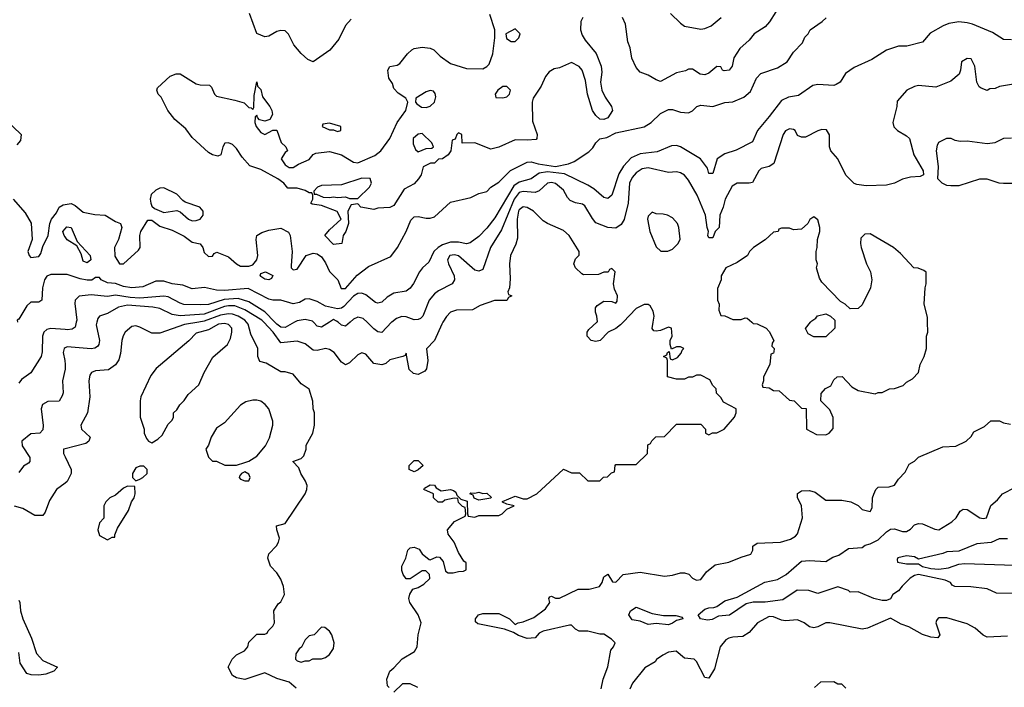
# Model space of a CAD drawing. Header units: inches. Extents: x 2380053 to 2584298, y 380219 to 546618.
# Tile 253 of 256: x 2449775 to 2454655, y 508190 to 511500. Entities that reach past the tile are written whole.
import ezdxf

# ---------------------------------------------------------------- set-up
doc = ezdxf.new("R2010")
doc.units = ezdxf.units.IN
doc.header["$MEASUREMENT"] = 0
for name, color, linetype in [('C4540', 7, 'Continuous'), ('C4541', 7, 'Continuous'), ('C4550', 7, 'Continuous'), ('C4551', 7, 'Continuous')]:
    doc.layers.add(name, color=color, linetype=linetype)

msp = doc.modelspace()

# ---------------------------------------------------------------- linework, layer by layer
at = {"layer": 'C4540', "color": 2}
for points, elevation in [([(2450000, 509963.7), (2449930, 509969.6), (2449910, 509963.7), (2449894, 509950), (2449888, 509930), (2449887.1, 509852.9), (2449881, 509830), (2449830.5, 509749.5), (2449783.5, 509716.5), (2449770, 509698)], 54), ([(2450000, 509872.3), (2449996, 509870), (2449990.7, 509850), (2449999.3, 509810), (2450000, 509790)], 58), ([(2450000, 509767.1), (2449986.8, 509710), (2449990.6, 509650), (2449985.2, 509634.8), (2449970, 509609.4), (2449913.7, 509606.3), (2449888, 509592), (2449882, 509570), (2449891.3, 509488.7), (2449890, 509466), (2449874, 509450), (2449830, 509446.6), (2449786, 509410), (2449787.9, 509387.9), (2449826, 509330), (2449826, 509310), (2449818.5, 509301.5), (2449794, 509286), (2449770, 509255.3)], 58), ([(2450000, 509372), (2449992, 509370), (2449991.3, 509350), (2450000, 509332.4)], 62), ([(2450000, 509201.7), (2449958, 509170), (2449923.5, 509116.5), (2449902, 509058), (2449890, 509042), (2449850, 509041.2), (2449790, 509077.2), (2449750, 509088.7)], 62), ([(2449770, 508622), (2449776, 508610), (2449778.8, 508570), (2449790.7, 508530), (2449833.5, 508433.5), (2449858.3, 508358.3), (2449890, 508323), (2449962, 508290), (2449944.7, 508270), (2449904.4, 508255.6), (2449870, 508249.6), (2449831.5, 508251.5), (2449810, 508259.3), (2449776.9, 508310), (2449770, 508362)], 62)]:
    msp.add_lwpolyline(points, dxfattribs=dict(at, elevation=elevation))
at = {"layer": 'C4541', "color": 2}
for points, elevation in [([(2449704.1, 511004.1), (2449782, 510930), (2449779, 510901), (2449760.2, 510879.8)], 46), ([(2449742.7, 510610), (2449802, 510542), (2449831.3, 510491.3), (2449836.3, 510410), (2449815.8, 510350), (2449822, 510330), (2449830, 510320.9), (2449870, 510326), (2449879.9, 510340.1), (2449890, 510375.3), (2449915.5, 510430), (2449924.4, 510490), (2449933.4, 510510), (2449958, 510542), (2449970.4, 510569.6), (2449990, 510582), (2450000, 510583.5)], 46), ([(2450000, 510423.3), (2449995.6, 510430), (2449989.4, 510450), (2450000, 510462.6)], 46), ([(2450000, 510236.2), (2449930, 510237.2), (2449910, 510229), (2449897.3, 510210), (2449888, 510170), (2449884.7, 510110), (2449870, 510099), (2449830, 510099), (2449810, 510081.2), (2449770, 510015.3), (2449762, 510010), (2449764.7, 510000)], 50)]:
    msp.add_lwpolyline(points, dxfattribs=dict(at, elevation=elevation))
at = {"layer": 'C4550', "color": 2}
for points, elevation in [([(2450157, 510000), (2450153.7, 509986.3), (2450170.5, 509909.5), (2450167.3, 509890), (2450159.9, 509880.1), (2450148.2, 509871.8), (2450130, 509867.3), (2450010, 509878), (2450000, 509872.3)], 58), ([(2450055.7, 510000), (2450050, 509975.3), (2450034.6, 509965.4), (2450010, 509962.9), (2450000, 509963.7)], 54), ([(2450662.6, 510000), (2450591.3, 509988.7), (2450470, 509945.2), (2450430, 509945.2), (2450370, 509975.3), (2450350, 509982), (2450330, 509979), (2450298, 509950), (2450287.5, 509932.5), (2450280.7, 509910), (2450275.2, 509844.8), (2450266, 509814), (2450250.5, 509789.5), (2450215.5, 509764.5), (2450150, 509759.3), (2450131.3, 509750), (2450122, 509738), (2450117.3, 509710), (2450122.8, 509630), (2450111, 509550), (2450078, 509490), (2450081, 509470), (2450124.7, 509430), (2450118, 509410), (2450102, 509398), (2450000, 509372)], 62), ([(2451145.6, 508185.6), (2451110, 508215.3), (2451050, 508234), (2450990, 508261.2), (2450890.7, 508229.3), (2450850, 508237.2), (2450829.1, 508249.1), (2450808.7, 508290), (2450828, 508330), (2450849.1, 508350.9), (2450888.4, 508371.6), (2450906, 508390), (2450910, 508414), (2450950, 508454), (2450990, 508454), (2451002, 508458), (2451006, 508470), (2451030, 508494), (2451038, 508510), (2451035.3, 508570), (2451056.4, 508603.6), (2451070, 508614), (2451088, 508650), (2451082, 508690), (2451070, 508726), (2451050, 508758), (2451018, 508790), (2451004, 508830), (2451010, 508852), (2451048.4, 508891.6), (2451058, 508910), (2451062, 508930), (2451048.7, 508970), (2451048, 508990), (2451090, 509002), (2451189.3, 509150), (2451198, 509170), (2451199.3, 509190), (2451192, 509212), (2451168.7, 509250), (2451158, 509278), (2451128.7, 509310), (2451170, 509324.7), (2451183.1, 509336.9), (2451195.3, 509370), (2451195.3, 509390), (2451228, 509450), (2451235.3, 509490), (2451235.3, 509550), (2451228.7, 509570), (2451228.4, 509608.4), (2451208.9, 509668.9), (2451170, 509695.3), (2451130, 509742), (2451090, 509754), (2451070, 509754), (2450996.6, 509796.6), (2450965.8, 509805.8), (2450955.1, 509830), (2450956, 509870), (2450921.2, 509941.2), (2450907.6, 509990), (2450899.6, 510000)], 62), ([(2451872.8, 510000), (2451866.8, 509990), (2451830.9, 509909.1), (2451791.3, 509868.7), (2451797.3, 509810), (2451790.7, 509769.3), (2451782.8, 509757.2), (2451750, 509741.2), (2451726, 509746), (2451706, 509766), (2451690, 509846), (2451684.7, 509835.3), (2451674, 509830), (2451610, 509812.7), (2451590, 509795.3), (2451570, 509788.7), (2451530, 509795.3), (2451490, 509842), (2451470, 509848), (2451450, 509838), (2451410, 509798), (2451390, 509788), (2451370, 509802), (2451334, 509850), (2451310, 509865.2), (2451290, 509869.2), (2451250, 509859.5), (2451230, 509862), (2451190, 509893.2), (2451150, 509906), (2451070, 509897), (2451031.1, 509950), (2450984.4, 510000)], 58), ([(2451137, 510000), (2451090, 509973.6), (2451070, 509975.1), (2451050, 509989.7), (2451040, 510000)], 54), ([(2451309.6, 510000), (2451270, 509975.1), (2451250, 509981.2), (2451231.5, 510000)], 54), ([(2451412.8, 510000), (2451390, 509980.9), (2451370, 509985.2), (2451352.6, 510000)], 54), ([(2451618.1, 510000), (2451570, 509948.7), (2451550, 509952.7), (2451530, 509967), (2451496.4, 510000)], 54), ([(2451606, 508190), (2451598, 508198), (2451594, 508230), (2451609, 508270), (2451630, 508286), (2451670, 508330.8), (2451731.9, 508368.1), (2451745.2, 508390), (2451749.3, 508450.7), (2451764, 508510), (2451749, 508550), (2451708.7, 508610), (2451704, 508630), (2451708.9, 508651.1), (2451724, 508676), (2451750, 508684.7), (2451778, 508702), (2451808, 508730), (2451806, 508750), (2451787.3, 508767.3), (2451770, 508768), (2451710, 508728), (2451690, 508728), (2451675.3, 508750), (2451668.7, 508770), (2451668.9, 508791.1), (2451688.7, 508830), (2451698, 508870), (2451710, 508882), (2451730, 508884.7), (2451754.8, 508874.8), (2451770, 508852), (2451803.6, 508823.6), (2451810, 508822), (2451843.1, 508836.9), (2451855.3, 508835.3), (2451874.4, 508814.4), (2451885.4, 508765.4), (2451898, 508758), (2451923.1, 508756.9), (2451950, 508764.7), (2451974.6, 508765.4), (2451987.3, 508772.7), (2451987.3, 508807.3), (2451975.3, 508815.3), (2451950, 508858), (2451928.7, 508910), (2451898, 508950), (2451895.3, 508970), (2451930, 509011.3), (2451982, 509038), (2451986, 509050), (2451982, 509082), (2451970, 509086), (2451950, 509106), (2451946, 509126), (2451928, 509128), (2451882, 509118), (2451870, 509108.7), (2451848.4, 509108.4), (2451826, 509130), (2451826, 509150), (2451778, 509170), (2451782, 509178), (2451810, 509194), (2451830, 509192), (2451839.6, 509179.6), (2451863.6, 509163.6), (2451910, 509171), (2451925.4, 509165.4), (2451936.9, 509156.9), (2451942, 509142), (2451962, 509122), (2451992.7, 509112.7), (2451994, 509050), (2451998, 509038), (2452030, 509034), (2452050, 509042), (2452150, 509042), (2452166, 509050), (2452190, 509074), (2452226, 509090), (2452190, 509098), (2452168.4, 509108.4), (2452168, 509112), (2452230, 509138), (2452270, 509124.7), (2452290, 509124.7), (2452338, 509150), (2452470, 509272), (2452510, 509254), (2452550, 509254), (2452590, 509214), (2452650, 509214), (2452668.4, 509231.6), (2452687.3, 509232.7), (2452707.3, 509252.7), (2452722, 509258), (2452726, 509290), (2452730, 509294), (2452830, 509294), (2452886, 509350), (2452887.3, 509392.7), (2452902, 509398), (2452907.3, 509412.7), (2452928.4, 509431.6), (2452970, 509434), (2453030, 509494), (2453150, 509494), (2453174, 509470), (2453174, 509450), (2453190, 509442), (2453208, 509452), (2453230, 509452), (2453266, 509470), (2453318, 509530), (2453326, 509550), (2453326, 509570), (2453263.1, 509603.1), (2453250, 509626), (2453228.4, 509648.4), (2453226, 509670), (2453210, 509686), (2453194.6, 509714.6), (2453150, 509738), (2453130, 509738), (2453110, 509728), (2453090, 509728), (2453070, 509718), (2453030, 509718), (2452986, 509730), (2452986, 509810), (2452982, 509822), (2452966, 509830), (2452982, 509838), (2452986, 509850), (2452994, 509854), (2452998, 509818), (2453010, 509814), (2453034.6, 509825.4), (2453053.6, 509846.4), (2453058, 509862), (2453066, 509870), (2453050, 509878), (2453030, 509878), (2453006, 509866), (2452998, 509890), (2452998, 509910), (2453008, 509930), (2453006, 509970), (2452990, 509975.3), (2452950, 509959), (2452930, 509955.3), (2452918, 509958), (2452909, 509969), (2452914.1, 510000)], 58), ([(2452765.7, 510000), (2452753.2, 509986.8), (2452730, 509969), (2452692, 509950), (2452652, 509910), (2452630, 509904), (2452608, 509910), (2452588, 509930), (2452588, 509950), (2452596.4, 509963.6), (2452635.8, 510000)], 58), ([(2453402.9, 510000), (2453410, 509994), (2453430, 509992), (2453474, 509970), (2453490, 509954), (2453512, 509910), (2453503.6, 509896.4), (2453502, 509882), (2453514, 509870), (2453512.7, 509852.7), (2453510, 509846), (2453498, 509842), (2453492, 509790), (2453462, 509730), (2453462, 509710), (2453454, 509690), (2453458, 509678), (2453490, 509674), (2453510, 509662), (2453539.6, 509659.6), (2453590, 509614), (2453614, 509610), (2453650, 509574), (2453672.7, 509572.7), (2453674, 509470), (2453723.6, 509443.6), (2453770, 509442), (2453786, 509450), (2453807.3, 509472.7), (2453807.3, 509527.3), (2453790, 509566), (2453746, 509610), (2453747.3, 509647.3), (2453768.9, 509671.1), (2453794.6, 509685.4), (2453810, 509714), (2453826, 509730), (2453851.6, 509731.6), (2453899.6, 509679.6), (2453930, 509662), (2454015.3, 509644.7), (2454030, 509652), (2454050, 509652), (2454086, 509670), (2454110, 509671.3), (2454154, 509686), (2454170, 509702), (2454200.4, 509719.6), (2454228.9, 509751.1), (2454238, 509790), (2454258, 509830), (2454268.7, 509870), (2454269, 509931), (2454275.3, 509950), (2454274.8, 510000)], 58), ([(2453814, 510000), (2453814, 509970), (2453770, 509928), (2453710, 509928), (2453683.1, 509943.1), (2453668.7, 509968.7), (2453693.5, 510000)], 58), ([(2450000, 509790), (2450000.7, 509770), (2450000, 509767.1)], 58), ([(2452657.2, 508182.8), (2452666.6, 508230), (2452690, 508292), (2452705.2, 508374.8), (2452718, 508390), (2452726, 508410), (2452708.4, 508428.4), (2452670, 508454), (2452650, 508454), (2452590, 508469), (2452548, 508468), (2452530, 508478), (2452510, 508498), (2452499, 508499), (2452370, 508469.2), (2452350, 508459), (2452330, 508435.3), (2452290, 508432.3), (2452246.3, 508446.3), (2452222, 508462), (2452178.4, 508478.4), (2452045.2, 508505.2), (2452034.6, 508514.6), (2452033.2, 508530), (2452049.3, 508550), (2452070, 508556.5), (2452150, 508556), (2452202.8, 508530), (2452230, 508502), (2452246, 508510), (2452270, 508514), (2452323.7, 508536.3), (2452380.2, 508579.8), (2452402, 508610), (2452398, 508630), (2452402, 508638), (2452410, 508642), (2452430, 508632), (2452450, 508631.3), (2452543.1, 508676.9), (2452596.9, 508676.9), (2452648, 508690), (2452662, 508710), (2452670, 508738), (2452690, 508750.8), (2452712.7, 508712.7), (2452730, 508712), (2452766, 508750), (2452850, 508761), (2452970, 508741), (2453010, 508746), (2453050, 508758), (2453070, 508758), (2453090.9, 508750.9), (2453110, 508732), (2453130, 508722), (2453150, 508724.7), (2453178, 508762), (2453222, 508798), (2453290, 508811), (2453350, 508836), (2453398, 508850), (2453408, 508870), (2453408, 508890), (2453430, 508904.7), (2453546, 508910), (2453595.5, 508924.5), (2453620.2, 508939.8), (2453629.1, 508950.9), (2453654, 509030), (2453649.2, 509090), (2453629.1, 509130.9), (2453629.1, 509150.9), (2453650, 509164.7), (2453690, 509166), (2453718, 509158), (2453770, 509118), (2453850, 509118), (2453894, 509110), (2453930.9, 509090.9), (2453950, 509072), (2453990, 509062), (2454000.4, 509079.6), (2454002, 509130), (2454008, 509148), (2454018, 509170), (2454030, 509182), (2454083.6, 509183.6), (2454110, 509192), (2454130, 509222), (2454163.1, 509256.9), (2454183.1, 509296.9), (2454210, 509312), (2454229.1, 509330.9), (2454350, 509382), (2454414.6, 509385.4), (2454466, 509410), (2454490, 509434), (2454503.1, 509456.9), (2454556.4, 509483.6), (2454588.4, 509511.6), (2454631.1, 509511.1), (2454650, 509502), (2454686, 509494)], 54), ([(2450000, 509332.4), (2450030.8, 509270), (2450030.6, 509249.4), (2450011, 509210), (2450000, 509201.7)], 62), ([(2454710, 508655.3), (2454616.4, 508656.4), (2454570, 508678), (2454488.9, 508688.9), (2454409.1, 508689.1), (2454396.4, 508696.4), (2454388, 508710), (2454360.9, 508720.9), (2454230, 508749.6), (2454210, 508744.5), (2454188.4, 508731.6), (2454147.9, 508692.1), (2454130, 508668), (2454102, 508650), (2454090.8, 508629.2), (2454070, 508621.2), (2454050, 508620.9), (2454008, 508630), (2453930, 508662.7), (2453890, 508662), (2453882, 508670), (2453830, 508689), (2453730, 508655.3), (2453686, 508670), (2453628.5, 508671.5), (2453556.5, 508623.5), (2453470, 508613), (2453410, 508611.8), (2453375.8, 508604.2), (2453292.6, 508547.4), (2453238, 508542), (2453206.6, 508526.6), (2453183.7, 508523.7), (2453148.9, 508528.9), (2453138, 508550), (2453170, 508577.3), (2453190, 508584.9), (2453214.8, 508585.2), (2453230, 508590.7), (2453270, 508619.3), (2453330, 508636.3), (2453468.1, 508711.9), (2453530, 508723.8), (2453574, 508750), (2453650, 508814.8), (2453690, 508819.3), (2453770, 508814), (2453804.8, 508835.2), (2453834.5, 508845.5), (2453882, 508878), (2453950, 508882.8), (2453965.6, 508894.4), (2453990, 508902), (2454030, 508922), (2454070, 508960.7), (2454090, 508973.4), (2454110, 508976.3), (2454150, 508962.8), (2454170, 508962.8), (2454190, 508974.8), (2454210, 508994.8), (2454230, 509002.8), (2454250, 509000.7), (2454310, 508974), (2454330, 508970.7), (2454395.3, 509010), (2454415.3, 509030), (2454436.4, 509063.6), (2454450, 509074), (2454470, 509072), (2454534, 509030), (2454550, 509026.8), (2454566, 509030), (2454588.4, 509091.6), (2454620.4, 509119.6), (2454646, 509150), (2454710, 509182)], 50), ([(2454670, 508926.8), (2454630, 508926), (2454590, 508908.2), (2454518.6, 508901.4), (2454430, 508864.9), (2454370, 508862.4), (2454350, 508853), (2454230, 508826), (2454210, 508836.4), (2454170, 508842.4), (2454127.8, 508832.2), (2454123.1, 508823.1), (2454126, 508810), (2454170, 508802.4), (2454230, 508802), (2454250, 508789.8), (2454290, 508779.2), (2454330, 508775.1), (2454378.3, 508781.7), (2454430, 508801.3), (2454456.9, 508803.1), (2454754.5, 508794.5)], 46), ([(2454670, 508444), (2454570, 508439), (2454550, 508448.7), (2454510, 508484), (2454470, 508504), (2454370, 508534), (2454330, 508534), (2454326.8, 508533.2), (2454318, 508522), (2454316, 508510), (2454334.8, 508450), (2454324.7, 508435.3), (2454290, 508439.5), (2454250, 508451.8), (2454181.2, 508490), (2454142.7, 508502.7), (2454090, 508532.7), (2453976.8, 508483.2), (2453950, 508479), (2453790, 508509), (2453770, 508509), (2453730, 508489.2), (2453710, 508485.2), (2453690, 508489.2), (2453662, 508510), (2453630, 508525.2), (2453570, 508519.3), (2453550, 508522.7), (2453510, 508539.3), (2453490, 508540.9), (2453431, 508510), (2453390, 508462), (2453358, 508442), (2453310, 508439), (2453290, 508434), (2453275.3, 508424.7), (2453246.8, 508390), (2453218.8, 508281.2), (2453190, 508235.3), (2453170, 508238), (2453130, 508318), (2453118, 508330), (2453070, 508335.3), (2453028.9, 508368.9), (2452990, 508364), (2452962, 508350), (2452931.6, 508328.4), (2452923.6, 508316.4), (2452873.7, 508286.3), (2452811.3, 508210), (2452799.3, 508180.7)], 54), ([(2453870, 508186), (2453850, 508206), (2453830, 508206), (2453810, 508218), (2453743.6, 508216.4), (2453714, 508190)], 58), ([(2451748.4, 508188.4), (2451710, 508208), (2451672.7, 508207.3), (2451630, 508166)], 58)]:
    msp.add_lwpolyline(points, dxfattribs=dict(at, elevation=elevation))
for points, elevation in [([(2450790, 509994), (2450761, 509990), (2450710, 509962.9), (2450650, 509946), (2450612.7, 509907.3), (2450452, 509770), (2450424.5, 509735.5), (2450376, 509630), (2450371.3, 509610), (2450371.3, 509530), (2450391.3, 509470), (2450392, 509450), (2450403.6, 509423.6), (2450414, 509410), (2450430, 509402), (2450460.4, 509419.6), (2450480.4, 509439.6), (2450510, 509494), (2450530, 509514), (2450538, 509530), (2450538, 509550), (2450554.6, 509565.4), (2450568, 509590), (2450590, 509612), (2450610, 509642), (2450662, 509690), (2450689.3, 509750.7), (2450732.9, 509827.1), (2450805.2, 509890), (2450820.1, 509919.9), (2450826.6, 509950), (2450826.6, 509970), (2450810, 509989.3)], 66), ([(2450950, 509614), (2450930, 509614), (2450895.3, 509604.7), (2450870, 509589), (2450790, 509502), (2450750, 509475.3), (2450724.7, 509430), (2450711.3, 509390), (2450698, 509370), (2450711.1, 509331.1), (2450730, 509312), (2450750, 509311.3), (2450791.6, 509291.6), (2450850, 509291.3), (2450890, 509304.7), (2450910, 509311), (2450950, 509336), (2450992.5, 509387.5), (2451012.5, 509427.5), (2451029, 509490), (2451029, 509510), (2451009, 509570), (2450992, 509592), (2450970, 509609)], 66), ([(2451730, 509258), (2451706, 509270), (2451706, 509290), (2451730, 509314), (2451750, 509314), (2451774, 509290), (2451750, 509268)], 58), ([(2450390, 509286), (2450370, 509286), (2450350, 509278), (2450334, 509250), (2450334, 509230), (2450350, 509214), (2450370, 509222), (2450386, 509230), (2450406, 509250), (2450406, 509270)], 66), ([(2450890, 509258), (2450874, 509250), (2450863.6, 509236.4), (2450862, 509230), (2450870, 509222), (2450890, 509214), (2450910, 509214), (2450918, 509230), (2450910, 509246)], 66), ([(2450310, 509188), (2450290, 509178), (2450250, 509142), (2450222, 509130), (2450202, 509110), (2450192, 509090), (2450191.6, 509028.4), (2450170, 509006), (2450162.8, 508970), (2450170, 508942), (2450210, 508922), (2450234, 508934), (2450246, 508934), (2450246, 508946), (2450260.4, 508979.6), (2450313.6, 509066.4), (2450328.7, 509110), (2450342, 509130), (2450348, 509150), (2450346, 509186)], 66), ([(2452070, 509151.3), (2452090, 509152), (2452112, 509132), (2452110, 509128), (2452050, 509118), (2452027.3, 509127.3), (2452022, 509142), (2452006, 509150), (2452010, 509154), (2452030, 509152), (2452050, 509158)], 58), ([(2452990, 508500.5), (2452930, 508506), (2452890, 508501.6), (2452850, 508517.6), (2452810, 508524), (2452794.5, 508550), (2452802, 508570), (2452830, 508586.7), (2452910, 508556), (2452966.2, 508546.2), (2453026, 508546), (2453058, 508538), (2453062, 508530), (2453030, 508521.2), (2453010, 508507.3)], 50), ([(2451270, 508488), (2451234, 508450), (2451210, 508446), (2451190, 508426), (2451171.3, 508388.7), (2451159.6, 508380.4), (2451143.6, 508356.4), (2451142, 508330), (2451150, 508322), (2451170, 508314), (2451190, 508322), (2451210, 508322), (2451228, 508332), (2451270, 508331.3), (2451290, 508338), (2451310, 508352), (2451330, 508382), (2451334, 508410), (2451322, 508450), (2451310, 508468), (2451287.3, 508487.3)], 62)]:
    msp.add_lwpolyline(points, close=True, dxfattribs=dict(at, elevation=elevation))
at = {"layer": 'C4551', "color": 2}
for points, elevation in [([(2453521.7, 511538.3), (2453491.7, 511488.3), (2453470, 511463.7), (2453414.8, 511430), (2453390, 511398), (2453343.6, 511356.4), (2453313.4, 511310), (2453306, 511270), (2453291, 511250), (2453266.6, 511246.6), (2453258, 511250), (2453250, 511266), (2453230, 511268), (2453190, 511234), (2453170, 511226), (2453148, 511230), (2453110, 511254), (2453090, 511254), (2453074, 511246), (2453030, 511236), (2452950, 511194), (2452930, 511201.2), (2452890, 511224.5), (2452850, 511239.3), (2452830, 511262), (2452808.1, 511308.1), (2452799.7, 511359.7), (2452789.7, 511390), (2452777.5, 511477.5), (2452762.4, 511510)], 42), ([(2450000, 510583.5), (2450030, 510588), (2450050, 510578.7), (2450090, 510545.4), (2450146.6, 510533.4), (2450198, 510530), (2450250, 510499), (2450275.3, 510490), (2450282, 510470), (2450264, 510410), (2450245.2, 510370), (2450247.2, 510327.2), (2450270, 510289), (2450290, 510288.7), (2450363.5, 510356.5), (2450371.3, 510370), (2450370.8, 510430), (2450374.8, 510450), (2450410, 510505.2), (2450430, 510505.2), (2450470, 510476.2), (2450530, 510456.2), (2450590, 510426.6), (2450630, 510397.2), (2450668.9, 510388.9), (2450682, 510370), (2450690, 510346), (2450710, 510326), (2450730, 510328), (2450739.6, 510340.4), (2450752.7, 510347.3), (2450810, 510324), (2450850, 510288.7), (2450870, 510277.2), (2450910, 510277.2), (2450930, 510284), (2450950, 510308.7), (2450954.9, 510330), (2450947.3, 510410), (2450951, 510430), (2450974.9, 510445.1), (2451010, 510456.2), (2451070, 510466), (2451106.6, 510446.6), (2451115.1, 510430), (2451125.6, 510350), (2451120.1, 510280.1), (2451121.2, 510270), (2451130, 510259), (2451150, 510262.7), (2451194.8, 510330), (2451230, 510341.6), (2451250, 510338.4), (2451270, 510324.5), (2451290, 510295.1), (2451310.9, 510250.9), (2451352.3, 510210), (2451367.9, 510167.9), (2451386.8, 510166.8), (2451390, 510167.3), (2451447.1, 510232.9), (2451503.8, 510276.2), (2451614.7, 510325.3), (2451648, 510370), (2451690.3, 510449.7), (2451714, 510506), (2451730, 510522), (2451750, 510524), (2451790, 510515.3), (2451810, 510515.3), (2451830, 510522), (2451910, 510595.3), (2452010, 510618), (2452050, 510638), (2452090, 510648.7), (2452110.7, 510669.3), (2452150, 510694), (2452208, 510752), (2452290, 510793.2), (2452310, 510795.1), (2452345, 510785), (2452430, 510771.7), (2452494.6, 510785.4), (2452523.7, 510796.3), (2452595.6, 510844.4), (2452616.1, 510863.9), (2452631, 510890), (2452650, 510909), (2452684, 510916), (2452730, 510939), (2452870, 510969), (2452904.7, 510990), (2452950, 511035.3), (2452990, 511054), (2453010, 511054), (2453050, 511042), (2453090, 511038), (2453110, 511048), (2453131.1, 511068.9), (2453150, 511075.3), (2453210, 511068.7), (2453270, 511088.7), (2453310, 511093.2), (2453364.5, 511115.5), (2453396.8, 511143.2), (2453426, 511210), (2453447.5, 511232.5), (2453530, 511261.2), (2453578, 511290), (2453610, 511338), (2453655.3, 511384.7), (2453666.4, 511413.6), (2453682, 511430), (2453692, 511450), (2453752, 511490), (2453771.1, 511508.9)], 46), ([(2454690, 511399), (2454650, 511402), (2454596.6, 511436.6), (2454497.2, 511477.2), (2454470, 511483.7), (2454430, 511489.3), (2454379.8, 511480.2), (2454352, 511470), (2454287.5, 511432.5), (2454250, 511388.7), (2454170.9, 511369.1), (2454130, 511368.7), (2454070.9, 511349.1), (2453998, 511302), (2453910, 511262), (2453867.1, 511232.9), (2453842, 511190), (2453822, 511178), (2453810, 511174), (2453730, 511178), (2453706, 511174), (2453635.5, 511124.5), (2453585.2, 511114.8), (2453550, 511099), (2453490, 511019), (2453431, 510950), (2453406, 510894), (2453326.4, 510853.6), (2453270, 510834), (2453231.3, 510810), (2453210, 510738), (2453190, 510738), (2453183.2, 510763.2), (2453148.7, 510810), (2453050, 510869.3), (2453030, 510876), (2453005.2, 510874.8), (2452934.6, 510845.4), (2452850, 510834), (2452805.3, 510814.7), (2452767, 510773), (2452743.7, 510736.3), (2452710.4, 510629.6), (2452690, 510614), (2452670, 510619), (2452620.7, 510660.7), (2452590, 510679.3), (2452475.3, 510735.3), (2452390, 510746), (2452350, 510738.3), (2452309, 510711), (2452250, 510694), (2452223.5, 510676.5), (2452130, 510518), (2452090, 510466), (2452050, 510425.2), (2452007.1, 510392.9), (2451990, 510389.3), (2451950, 510397), (2451910, 510397.6), (2451870, 510384.2), (2451848.9, 510371.1), (2451827.7, 510350), (2451802.8, 510297.2), (2451770.6, 510269.4), (2451756, 510250), (2451727.5, 510192.5), (2451710, 510168.7), (2451690, 510154), (2451630, 510144), (2451595.9, 510124.1), (2451570, 510099), (2451550, 510094), (2451538, 510098), (2451490, 510135.3), (2451470, 510144), (2451450, 510142.7), (2451430, 510129.4), (2451382, 510078), (2451370, 510069.6), (2451350, 510066.9), (2451290, 510079.3), (2451250, 510102.7), (2451210, 510115.3), (2451190, 510114), (2451162, 510098), (2451130, 510091.8), (2451070, 510109.2), (2451030, 510109.3), (2451010, 510114.5), (2450906.5, 510166.5), (2450790, 510156.9), (2450750, 510158.7), (2450691.5, 510171.5), (2450630, 510165.1), (2450584.1, 510184.1), (2450530, 510189.5), (2450490, 510202.7), (2450470, 510203.7), (2450450, 510203.7), (2450384.7, 510175.3), (2450330, 510169.7), (2450290, 510176.9), (2450250, 510191.1), (2450210, 510195.6), (2450179, 510210), (2450170, 510222), (2450150, 510222), (2450131.9, 510208.1), (2450110, 510208), (2450074.6, 510214.6), (2450010, 510236), (2450000, 510236.2)], 50), ([(2452565.3, 511510), (2452555.3, 511490), (2452554, 511450), (2452562.6, 511422.6), (2452578, 511398), (2452631.4, 511331.4), (2452657.1, 511270), (2452659.9, 511240.1), (2452652.7, 511190), (2452659.3, 511150), (2452675.8, 511115.8), (2452707.7, 511070), (2452712.4, 511050), (2452690, 511013.2), (2452670, 511004.5), (2452650, 511006), (2452630, 511025.2), (2452614.5, 511050), (2452589.7, 511130), (2452578.6, 511198.6), (2452562, 511250), (2452548, 511268), (2452510, 511287), (2452450, 511261.3), (2452423.7, 511256.3), (2452398.7, 511241.3), (2452381.2, 511218.8), (2452359.3, 511170), (2452320.5, 511110), (2452314.9, 511090), (2452315.9, 510995.9), (2452338.8, 510930), (2452338, 510910), (2452334, 510906), (2452290, 510902), (2452230, 510904), (2452150, 510867.3), (2452110, 510858), (2452030, 510889), (2451967.3, 510887.3), (2451966, 510930), (2451950, 510938), (2451942, 510930), (2451932.7, 510907.3), (2451918, 510902), (2451912, 510850), (2451898, 510830), (2451870, 510809.2), (2451851.1, 510808.9), (2451830, 510789), (2451811.3, 510788.7), (2451774, 510770), (2451764.7, 510730), (2451750.7, 510710), (2451730, 510686.6), (2451681.1, 510658.9), (2451630, 510578), (2451610, 510568), (2451550, 510566), (2451530, 510558), (2451466, 510570), (2451450, 510586), (2451418, 510582), (2451402, 510550), (2451404.7, 510490), (2451390.7, 510449.3), (2451378, 510430), (2451372, 510390), (2451330, 510386), (2451288, 510430), (2451310, 510458), (2451368, 510510), (2451348.4, 510548.4), (2451270, 510578), (2451224.7, 510584.7), (2451218, 510590), (2451228, 510610), (2451228, 510630), (2451222, 510642), (2451210, 510642), (2451190, 510653.2), (2451150, 510664), (2451104, 510664), (2451084, 510690), (2451054, 510710), (2450970, 510757), (2450915.1, 510775.1), (2450878, 510818), (2450850, 510861.2), (2450830, 510881.2), (2450810, 510888.7), (2450792, 510888), (2450782, 510870), (2450772, 510830), (2450756.9, 510823.1), (2450730, 510829), (2450710, 510842), (2450630, 510915.3), (2450598, 510958), (2450544.5, 511004.5), (2450509, 511050), (2450476.2, 511116.2), (2450462, 511130), (2450455.3, 511150), (2450458, 511162), (2450520.2, 511219.8), (2450550, 511232), (2450570, 511232), (2450650, 511181), (2450670, 511176), (2450715.3, 511175.3), (2450725.4, 511165.4), (2450741, 511130), (2450750, 511121), (2450841.4, 511101.4), (2450886.8, 511086.8), (2450910, 511064.7), (2450922, 511062), (2450930, 511054), (2450935.3, 511064.7), (2450936.4, 511123.6), (2450950, 511191.3), (2450954, 511170), (2450970, 511154), (2450978, 511118), (2451014.9, 511070), (2451024.9, 511050), (2451027.3, 511030), (2451014.8, 511005.2), (2450990, 510997.2), (2450964, 511004), (2450954, 511014), (2450950, 511026), (2450942, 511018), (2450941, 510990), (2450946.8, 510970), (2450970, 510941), (2450990, 510931.3), (2451030, 510952), (2451050, 510951.3), (2451070.7, 510890.7), (2451094, 510870), (2451102, 510850), (2451090, 510842), (2451070.8, 510810), (2451090, 510780.5), (2451110, 510766.4), (2451130, 510766.4), (2451156.6, 510783.4), (2451210, 510806), (2451228.9, 510831.1), (2451242.7, 510837.3), (2451310, 510846), (2451370, 510830.4), (2451430, 510792.7), (2451450, 510790.4), (2451534.3, 510825.7), (2451564.7, 510850), (2451609.6, 510910), (2451645.2, 510990), (2451688.7, 511050), (2451698, 511090), (2451688, 511110), (2451650, 511135.3), (2451630, 511158), (2451622.9, 511182.9), (2451605.1, 511210), (2451599.5, 511250), (2451610, 511266.8), (2451645.6, 511274.4), (2451658.3, 511281.7), (2451696.2, 511330), (2451718, 511350), (2451730, 511356.5), (2451770, 511363.7), (2451810, 511358), (2451827.3, 511350), (2451859.1, 511319.1), (2451910, 511283), (2451990, 511257.1), (2452070, 511256.3), (2452090, 511266.8), (2452101.2, 511278.8), (2452119.5, 511330), (2452129.3, 511409.3), (2452129.3, 511450), (2452104.8, 511524.8)], 42), ([(2451418, 511502), (2451389.1, 511470.9), (2451356.2, 511403.8), (2451312.1, 511347.9), (2451230, 511291.3), (2451202.8, 511302.8), (2451170, 511331.3), (2451134.4, 511374.4), (2451107.1, 511427.1), (2451090, 511444.7), (2451070, 511446), (2451050, 511441), (2451010, 511418.8), (2450990, 511414.8), (2450950, 511431.3), (2450913.4, 511530)], 46), ([(2453000.7, 511530), (2453050, 511482), (2453070, 511468), (2453150, 511453), (2453170, 511455.5), (2453201.2, 511470), (2453251.8, 511510)], 42), ([(2454710, 511182), (2454631.6, 511168.4), (2454610, 511158), (2454583.6, 511156.4), (2454570, 511148), (2454540.4, 511160.4), (2454530, 511166), (2454518, 511190), (2454508, 511270), (2454490, 511306), (2454470, 511308), (2454442, 511290), (2454438, 511250), (2454430.9, 511229.1), (2454390, 511195.3), (2454315.3, 511164.7), (2454230, 511173.2), (2454210, 511169.2), (2454171.3, 511150), (2454123.6, 511096.4), (2454122, 511070), (2454102.8, 510990), (2454107.9, 510967.9), (2454124.7, 510950), (2454170, 510924.7), (2454184.7, 510910), (2454206, 510830), (2454252, 510750), (2454254, 510730), (2454236.9, 510723.1), (2454190, 510719), (2454150, 510709), (2454110, 510689), (2454070, 510679), (2453970, 510675.3), (2453923.1, 510683.1), (2453910, 510688), (2453869.1, 510729.1), (2453829.3, 510809.3), (2453795.3, 510850), (2453788, 510870), (2453788.4, 510928.4), (2453773.6, 510953.6), (2453750, 510955.3), (2453730, 510948.7), (2453670, 510918), (2453650, 510918), (2453630, 510926), (2453618, 510950), (2453610, 510955.3), (2453590, 510958), (2453570, 510948), (2453558, 510930), (2453513, 510787), (2453490, 510772.7), (2453450, 510761.2), (2453438.8, 510750), (2453406.8, 510693.2), (2453390, 510689.2), (2453330, 510689.2), (2453306.4, 510673.6), (2453270.7, 510610), (2453261.6, 510570), (2453245.5, 510530), (2453241, 510470), (2453221, 510450), (2453210, 510418), (2453190, 510418), (2453186, 510430), (2453189.3, 510450), (2453182, 510470), (2453174, 510530), (2453132.3, 510630), (2453090, 510704), (2453070, 510729), (2453050, 510741.2), (2453030, 510745.2), (2452990, 510742.7), (2452890, 510765.6), (2452859.9, 510760.1), (2452830, 510740.7), (2452810, 510718), (2452797, 510690), (2452790.3, 510589.7), (2452770, 510508.7), (2452756.4, 510483.6), (2452730, 510466.6), (2452689.5, 510469.5), (2452630, 510493.2), (2452613.4, 510513.4), (2452576.6, 510576.6), (2452564.8, 510584.8), (2452530, 510592.3), (2452503.9, 510603.9), (2452490, 510619), (2452470, 510655.1), (2452430, 510687.3), (2452410, 510693.3), (2452390, 510689.4), (2452350, 510652), (2452330, 510643.6), (2452270, 510648.3), (2452250, 510642.6), (2452225.4, 510610), (2452162, 510458), (2452108.4, 510370), (2452070, 510262), (2452050, 510252.7), (2452030, 510258), (2451950, 510329.6), (2451930, 510334.3), (2451907.3, 510330), (2451894.9, 510310), (2451899.5, 510290), (2451928.2, 510230), (2451930.4, 510209.6), (2451918.8, 510190), (2451850, 510156), (2451830, 510141.2), (2451804.9, 510110), (2451773, 510030), (2451761.1, 510018.9), (2451750, 510012.7), (2451730, 510012.3), (2451690, 510027), (2451669.1, 510029.1), (2451642.3, 510017.7), (2451619, 510001), (2451618.1, 510000)], 54), ([(2454691.6, 510688.4), (2454650, 510688), (2454630, 510688.7), (2454570, 510709), (2454531.1, 510708.9), (2454430, 510675.3), (2454390, 510675.3), (2454370, 510678), (2454346, 510690), (2454326, 510710), (2454328, 510772), (2454319, 510850), (2454323.1, 510876.9), (2454330, 510892), (2454370, 510912), (2454390, 510912), (2454410, 510902), (2454436.9, 510896.9), (2454470, 510898.8), (2454570, 510886), (2454610, 510891.3), (2454652.7, 510912.7), (2454690, 510914)], 54), ([(2452635.8, 510000), (2452638, 510002), (2452635.3, 510030), (2452628, 510050), (2452628.4, 510071.6), (2452636.4, 510083.6), (2452670, 510104.7), (2452710, 510102), (2452730, 510094), (2452736.4, 510103.6), (2452738, 510130), (2452723.1, 510163.1), (2452718, 510190), (2452726, 510250), (2452710, 510266), (2452698, 510262), (2452692, 510248), (2452670, 510248), (2452643.6, 510236.4), (2452570, 510235.3), (2452560.2, 510240.2), (2452529.1, 510269.1), (2452522, 510290), (2452530, 510314), (2452547.3, 510332.7), (2452548, 510350), (2452498, 510430), (2452470, 510455.3), (2452390, 510488.7), (2452370, 510502), (2452322, 510550), (2452290, 510569.2), (2452270, 510572.3), (2452250, 510557.2), (2452247, 510550), (2452240.5, 510510), (2452242.8, 510417.2), (2452233.7, 510386.3), (2452206.8, 510330), (2452202.8, 510290), (2452205.4, 510214.6), (2452202, 510170), (2452194, 510150), (2452198, 510138), (2452214, 510130), (2452198, 510122), (2452190, 510108), (2452127.3, 510107.3), (2452056.9, 510083.1), (2452018.8, 510061.2), (2451939.8, 510060.2), (2451910, 510049), (2451890, 510028.7), (2451872.8, 510000)], 58), ([(2454274.8, 510000), (2454274.6, 510025.4), (2454258, 510090), (2454262, 510170), (2454268, 510190), (2454267.3, 510247.3), (2454256.4, 510256.4), (2454227.3, 510267.3), (2454206, 510270), (2454140.4, 510340.4), (2454106, 510370), (2453990, 510438), (2453963.6, 510436.4), (2453943.6, 510416.4), (2453942, 510390), (2453944.7, 510370), (2453971.3, 510290), (2453991.3, 510250), (2453998, 510210), (2453992, 510170), (2453950, 510086), (2453930, 510068), (2453890, 510066), (2453866, 510090), (2453843.1, 510103.1), (2453750, 510198), (2453738, 510218), (2453724, 510270), (2453728.7, 510290), (2453722, 510310), (2453722, 510350), (2453728, 510370), (2453728.7, 510410), (2453741.2, 510450), (2453740.9, 510470), (2453730, 510508), (2453710, 510522), (2453690.9, 510509.1), (2453681, 510490), (2453650, 510462), (2453610, 510458), (2453590, 510466), (2453550, 510466), (2453538, 510462), (2453534, 510450), (2453510, 510446), (2453470, 510408), (2453412, 510370), (2453392, 510350), (2453382, 510330), (2453330, 510295.3), (2453274, 510270), (2453252, 510230), (2453252, 510210), (2453232.7, 510167.3), (2453232.7, 510132.7), (2453234, 510110), (2453242, 510090), (2453239.6, 510059.6), (2453250, 510034), (2453270, 510032), (2453310, 510014), (2453350, 510014), (2453370, 510022), (2453379.6, 510019.6), (2453402.9, 510000)], 58), ([(2450000, 510462.6), (2450007.9, 510472.1), (2450030.2, 510470.2), (2450060.3, 510400.3), (2450123.8, 510330), (2450127.3, 510310), (2450110, 510295.1), (2450090, 510302), (2450079.5, 510339.5), (2450058, 510378), (2450010, 510408), (2450000, 510423.3)], 46), ([(2451040, 510000), (2450990, 510051.2), (2450910, 510100.4), (2450858, 510118), (2450787.7, 510112.3), (2450710, 510088.6), (2450670, 510085.4), (2450588.4, 510088.4), (2450570, 510093.6), (2450510, 510126), (2450490, 510129.7), (2450370, 510119.3), (2450322.2, 510122.2), (2450250, 510134.3), (2450210, 510127.8), (2450130, 510135.1), (2450070.4, 510129.6), (2450050.7, 510110), (2450047.9, 510092.1), (2450058, 510010), (2450055.7, 510000)], 54), ([(2450984.4, 510000), (2450975.1, 510010), (2450890, 510061.5), (2450840.9, 510080.9), (2450810, 510082), (2450790, 510077.1), (2450690, 510040.3), (2450570, 510032.3), (2450530, 510038.3), (2450470, 510068.2), (2450434.8, 510074.8), (2450310, 510083.9), (2450265.4, 510074.6), (2450210, 510042.7), (2450170.6, 510029.4), (2450161.6, 510018.4), (2450157, 510000)], 58), ([(2452914.1, 510000), (2452919, 510030), (2452914.6, 510054.6), (2452900.4, 510080.4), (2452890, 510088), (2452870, 510088), (2452830, 510068), (2452765.7, 510000)], 58), ([(2450899.6, 510000), (2450891.6, 510010), (2450858, 510030), (2450830, 510040.4), (2450810, 510042), (2450770, 510035), (2450690, 510004.4), (2450662.6, 510000)], 62), ([(2451496.4, 510000), (2451478, 510018), (2451450, 510024.5), (2451430, 510014.5), (2451412.8, 510000)], 54), ([(2453693.5, 510000), (2453696.4, 510003.6), (2453720.4, 510019.6), (2453729.1, 510030.9), (2453770, 510042), (2453794, 510030), (2453814, 510010), (2453814, 510000)], 58), ([(2451231.5, 510000), (2451225.8, 510005.8), (2451190, 510013.6), (2451150, 510007.3), (2451137, 510000)], 54), ([(2451352.6, 510000), (2451345.8, 510005.8), (2451330, 510012.8), (2451309.6, 510000)], 54)]:
    msp.add_lwpolyline(points, dxfattribs=dict(at, elevation=elevation))
for points, elevation in [([(2452230, 511454), (2452184.7, 511430), (2452186.8, 511406.8), (2452210, 511391.3), (2452230, 511391.3), (2452248.7, 511410), (2452255.3, 511430)], 42), ([(2451810, 511149.2), (2451790, 511142.7), (2451738, 511110), (2451736, 511090), (2451743, 511083), (2451766.3, 511066.3), (2451790, 511063.7), (2451810, 511070.4), (2451830, 511091), (2451837.2, 511117.2), (2451834.5, 511134.5), (2451825.2, 511145.2)], 42), ([(2452190, 511168), (2452170, 511168), (2452144.7, 511150), (2452132, 511130), (2452134, 511114), (2452170, 511112), (2452190, 511118), (2452202, 511130), (2452208, 511150)], 42), ([(2451310, 510986), (2451278, 510982), (2451274, 510970), (2451310, 510954), (2451330, 510954), (2451350, 510944.7), (2451366, 510950), (2451366, 510970)], 46), ([(2451770, 510935.3), (2451750, 510932.3), (2451724.9, 510910), (2451724.9, 510884.9), (2451736, 510856), (2451750, 510844.7), (2451790, 510861), (2451818, 510862), (2451826, 510870), (2451818, 510890)], 42), ([(2451470, 510714.5), (2451370, 510680.9), (2451270, 510678), (2451251.3, 510670), (2451232, 510650), (2451234, 510634), (2451246, 510634), (2451279.6, 510619.6), (2451310, 510618), (2451330, 510622), (2451350, 510618), (2451390, 510622), (2451410, 510614), (2451450, 510614), (2451508, 510670), (2451518, 510690), (2451512.1, 510712.1)], 42), ([(2450490, 510666.6), (2450470, 510664.5), (2450450, 510655.1), (2450427.4, 510632.6), (2450421.3, 510610), (2450424.4, 510590), (2450430, 510576), (2450443.4, 510563.4), (2450490, 510544.4), (2450553.4, 510553.4), (2450570, 510547.3), (2450611.3, 510510), (2450630, 510502), (2450650, 510504.9), (2450670, 510511.3), (2450684, 510530), (2450684, 510550), (2450668, 510570), (2450595.9, 510595.9), (2450583.3, 510603.3), (2450554.3, 510634.3)], 46), ([(2452910, 510546), (2452890, 510526), (2452886, 510510), (2452898, 510450), (2452930, 510374), (2452952.7, 510352.7), (2452987.3, 510352.7), (2453010, 510362), (2453038, 510390), (2453048.4, 510411.6), (2453042, 510470), (2453035.3, 510490), (2453010, 510518), (2452986, 510530), (2452963.6, 510536.4), (2452930, 510538)], 58), ([(2451010, 510209.3), (2450990, 510214), (2450970, 510226), (2450966, 510230), (2450970, 510242), (2450994, 510250), (2451030, 510231.3), (2451023.6, 510216.4)], 46)]:
    msp.add_lwpolyline(points, close=True, dxfattribs=dict(at, elevation=elevation))

doc.saveas('drawing.dxf')
